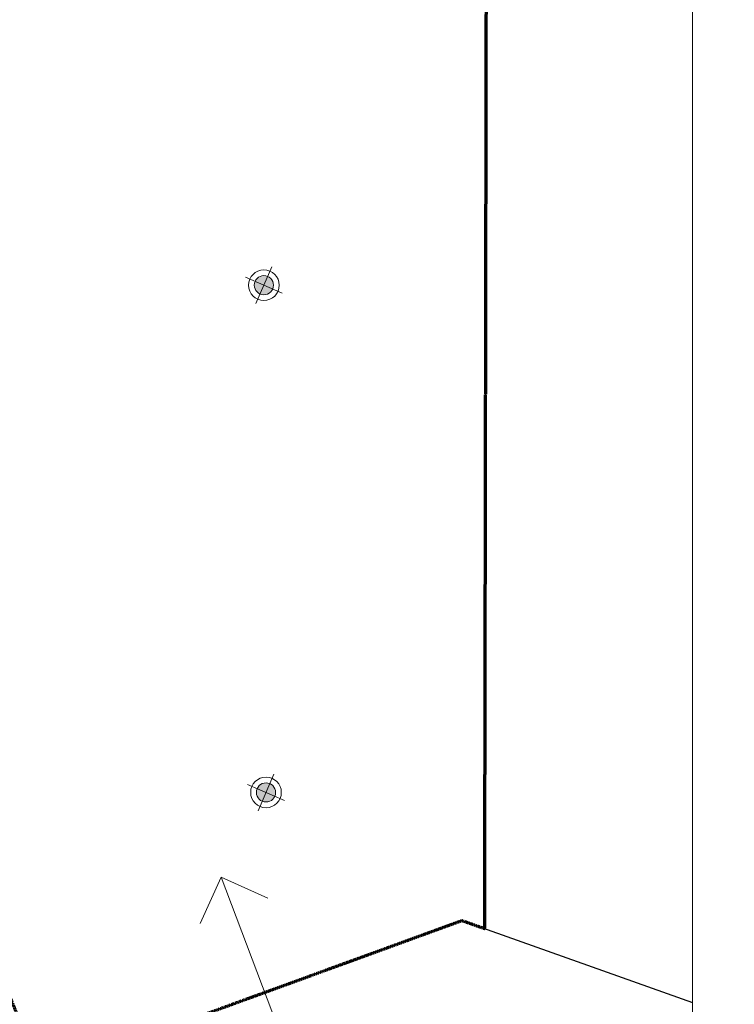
# Model space of a CAD drawing. Header units: millimetres. Extents: x -116878 to 389011, y -1241 to 103674.
# Tile 51 of 103: x 68884 to 71440, y 22588 to 26108. Entities that reach past the tile are written whole.
import ezdxf

# ---------------------------------------------------------------- set-up
doc = ezdxf.new("R2010")
doc.units = ezdxf.units.MM
doc.header["$MEASUREMENT"] = 0
doc.linetypes.add('DASHED', pattern=[0.75, 0.5, -0.25])
doc.layers.get('0').update_dxf_attribs({"color": 252})
for name, color, linetype, lineweight in [('& Lighting (Ceiling)', 160, 'Continuous', 15), ('02_Elevation 00', 252, 'Continuous', 9), ('flooring 2', 252, 'Continuous', 0), ('layout text', 252, 'Continuous', 9), ('Spot LIGHT', 160, 'Continuous', 15)]:
    doc.layers.add(name, color=color, linetype=linetype, lineweight=lineweight)
doc.layers.add('E Floor Lighting', color=5, linetype='DASHED')

# ---------------------------------------------------------------- blocks, each defined once
blk = doc.blocks.new('_Open90')
at = {"color": 0, "linetype": 'ByBlock', "lineweight": -2}
for p, q in [((-0.5, 0.5), (0, 0)), ((0, 0), (-2.673, 0)), ((0, 0), (-0.5, -0.5))]:
    blk.add_line(p, q, dxfattribs=at)
blk = doc.blocks.new('cl')
at = {"layer": 'Spot LIGHT'}
h = blk.add_hatch(color=256, dxfattribs=at)
h.dxf.hatch_style = 1
edge = h.paths.add_edge_path()
edge.add_arc((0, 0), 1.35, 0, 360)
for p, q in [((-1.12, -2.59), (1.12, 2.59)), ((-2.59, 1.12), (2.59, -1.12))]:
    blk.add_line(p, q, dxfattribs=at)
for radius in [2.16, 1.35]:
    blk.add_circle((0, 0), radius, dxfattribs=at)
blk = doc.blocks.new('ghuseg')
at = {"layer": 'Spot LIGHT', "rotation": 359.9999999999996}
for p in [(14058.89, -614.22), (14059.22, -685.69, 0)]:
    blk.add_blockref('cl', p, dxfattribs=at)
blk = doc.blocks.new('*E491', base_point=(13534.66, 493.31, 0))
at = {"layer": '& Lighting (Ceiling)', "rotation": 359.9999999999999}
blk.add_blockref('ghuseg', (0, 1181.58), dxfattribs=at)

msp = doc.modelspace()

# ---------------------------------------------------------------- linework, layer by layer
at = {"color": 14}
msp.add_line((68892.3, 22314.6), (70394.5, 22862), dxfattribs=at)
at = {"color": 244, "linetype": 'DASHED', "lineweight": 70, "ltscale": 0.6, "true_color": 0x991b1e}
msp.add_lwpolyline([(70394.5, 38555.1, -0.925711), (70396.8, 40187.1), (70394.5, 42190.5), (54123.6, 36013.3), (59399.4, 21932.5), (67804, 25227.5), (68958.9, 22338.8), (70465.4, 22887.8), (70546.9, 22858.9), (70554.6, 27248.3), (70394.5, 27247), (70396.9, 30343, -0.9334), (70394.5, 31976.5), (70394.5, 38555.1)], format="xyb", dxfattribs=at)
at = {"layer": '02_Elevation 00'}
msp.add_lwpolyline([(71289.9, 43189.7), (71289.9, 30282.1), (71099.9, 30259.5), (71439.6, 30215), (71289.9, 30190.4), (71289.9, 19455.2)], dxfattribs=at)
at = {"layer": 'flooring 2', "color": 14, "lineweight": 30}
for p, q in [((68767.7, 22269.7), (70465.4, 22887.8)), ((70465.4, 22887.8), (71289.9, 22595))]:
    msp.add_line(p, q, dxfattribs=at)

# ---------------------------------------------------------------- block references
at = {"layer": 'E Floor Lighting', "xscale": 25.37496114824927, "yscale": 25.37496114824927, "zscale": 25.37496114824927, "rotation": 359.9736113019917}
msp.add_blockref('*E491', (56453.9, 23286.3, 0), dxfattribs=at)
at = {"layer": 'layout text', "color": 14, "xscale": -258.0186388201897, "yscale": 258.0186388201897, "zscale": 258.0186388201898, "rotation": 290.6691247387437}
msp.add_blockref('_Open90', (69604.5, 23042.9), dxfattribs=at)

doc.saveas('drawing.dxf')
